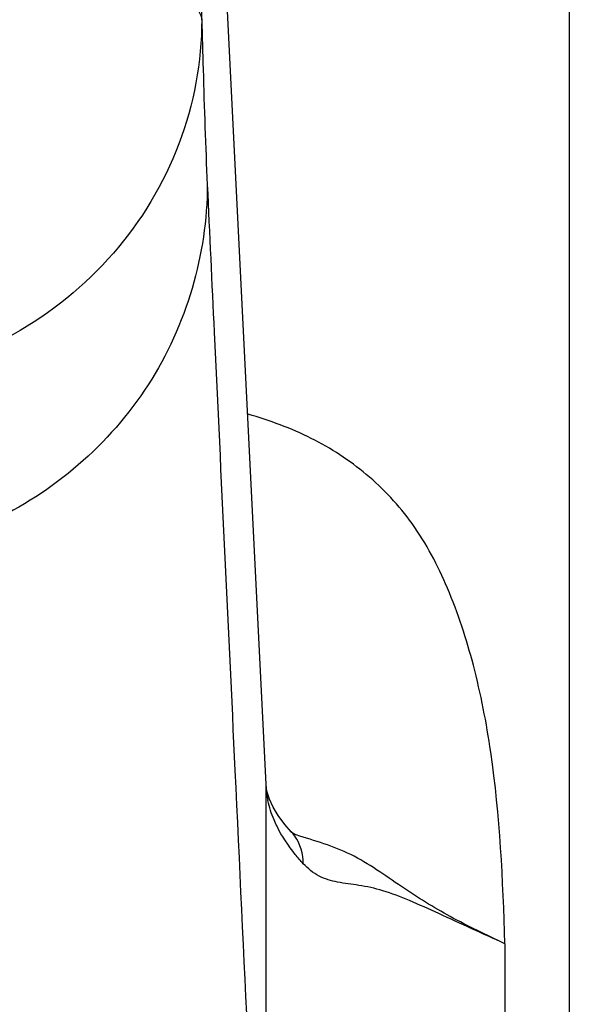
# Model space of a CAD drawing. Header units: millimetres. Extents: x 200 to 737, y 223 to 739.
# Tile 13 of 15: x 386 to 397, y 667 to 688. Entities that reach past the tile are written whole.
import ezdxf

# ---------------------------------------------------------------- set-up
doc = ezdxf.new("R2010")
doc.units = ezdxf.units.MM
doc.header["$LTSCALE"] = 65.395
doc.layers.get('0').update_dxf_attribs({"linetype": 'CONTINUOUS'})

msp = doc.modelspace()

# ---------------------------------------------------------------- linework, layer by layer
at = {"color": 7, "linetype": 'CONTINUOUS'}
for p, q in [((397.316, 700.277), (397.316, 486.777)), ((391.412, 670.726), (391.406, 670.732)), ((391.516, 670.66), (391.515, 670.66))]:
    msp.add_line(p, q, dxfattribs=at)
at = {"color": 9, "linetype": 'CONTINUOUS'}
for p, q in [((389.51, 687.976), (389.521, 699.029)), ((390.875, 671.73), (389.521, 699.029)), ((390.877, 671.681), (390.875, 671.73)), ((390.877, 671.681), (390.876, 671.73)), ((390.877, 657.965), (390.877, 671.681)), ((395.949, 668.35), (395.949, 648.773))]:
    msp.add_line(p, q, dxfattribs=at)
at = {"color": 7, "linetype": 'CONTINUOUS'}
for points in [[(391.133, 671.073), (391.024, 671.252), (390.945, 671.423), (390.895, 671.589), (390.876, 671.73)], [(391.412, 670.726), (391.274, 670.884), (391.133, 671.073)], [(391.516, 670.66), (391.499, 670.665), (391.464, 670.681), (391.424, 670.712), (391.406, 670.732)]]:
    msp.add_lwpolyline(points, dxfattribs=at)
at = {"color": 9, "linetype": 'CONTINUOUS'}
for centre, radius, start, end in [((392.769, 671.775), 1.895, 182.8705, 191.7514), ((390.705, 670.075), 0.961, 35.7946, 42.6272)]:
    msp.add_arc(centre, radius, start, end, dxfattribs=at)
for points, knots in [([(379.51, 689.323), (380.78, 689.355), (383.134, 689.346), (385.904, 689.156), (387.706, 688.866), (388.544, 688.658), (389.044, 688.453), (389.334, 688.29), (389.505, 688.101), (389.51, 687.976)], [0, 0, 0, 0, 0.36999, 0.685149, 0.807627, 0.901015, 0.936185, 0.963797, 1, 1, 1, 1]), ([(389.51, 687.976), (389.508, 687.082), (389.174, 685.27), (387.746, 682.903), (385.575, 681.149), (383.804, 680.529), (382.895, 680.373)], [0, 0, 0, 0, 0.246332, 0.494701, 0.74607, 1, 1, 1, 1]), ([(389.51, 687.976), (389.519, 687.624), (389.551, 686.455), (389.589, 685.287), (389.627, 684.471)], [0, 0, 0, 0, 0.301616, 1, 1, 1, 1]), ([(389.627, 684.471), (389.625, 682.994), (388.743, 679.971), (386.354, 677.926), (385.006, 677.304)], [0, 0, 0, 0, 0.498542, 1, 1, 1, 1]), ([(389.627, 684.471), (389.675, 683.427), (389.87, 679.28), (390.068, 675.134), (390.214, 672.03)], [0, 0, 0, 0, 0.251648, 1, 1, 1, 1]), ([(395.949, 668.35), (395.907, 669.709), (395.817, 671.702), (395.327, 674.224), (394.792, 675.868), (394.058, 677.274), (393.049, 678.356), (391.847, 679.136), (390.954, 679.465), (390.493, 679.598)], [0, 0, 0, 0, 0.3019, 0.441238, 0.569075, 0.684662, 0.790268, 0.893522, 1, 1, 1, 1]), ([(391.108, 670.843), (391.085, 670.888), (391.004, 671.064), (390.943, 671.249), (390.914, 671.39)], [0, 0, 0, 0, 0.26004, 1, 1, 1, 1]), ([(391.667, 670.049), (391.608, 670.113), (391.397, 670.359), (391.213, 670.631), (391.108, 670.843)], [0, 0, 0, 0, 0.269763, 1, 1, 1, 1]), ([(395.949, 668.35), (395.557, 668.531), (394.8, 668.894), (393.728, 669.558), (392.721, 670.302), (391.908, 670.538), (391.516, 670.66)], [0, 0, 0, 0, 0.258349, 0.500619, 0.754437, 1, 1, 1, 1]), ([(395.949, 668.35), (395.479, 668.56), (394.805, 668.87), (393.948, 669.261), (393.387, 669.483), (392.869, 669.595), (392.407, 669.641), (391.986, 669.764), (391.762, 669.944), (391.667, 670.049)], [0, 0, 0, 0, 0.332546, 0.478868, 0.608795, 0.721229, 0.819699, 0.90893, 1, 1, 1, 1])]:
    msp.add_open_spline(points, degree=3, knots=knots, dxfattribs=at)
for points in [[(390.214, 672.03), (390.399, 668.089), (390.585, 664.148), (390.771, 660.207)], [(391.667, 670.049), (391.671, 670.254), (391.605, 670.47), (391.484, 670.637)]]:
    msp.add_open_spline(points, degree=3, dxfattribs=at)

doc.saveas('drawing.dxf')
